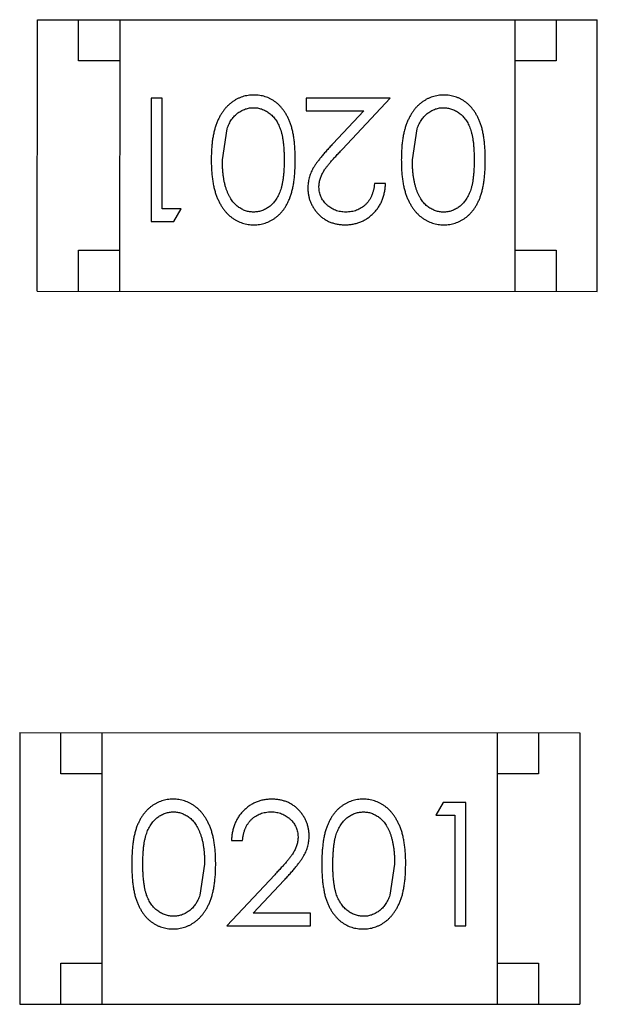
# Model space of a CAD drawing. Header units: inches. Extents: x -29 to 164, y -51 to 83.
# Tile 154 of 164: x 148.306 to 149.008, y 26.761 to 27.957. Entities that reach past the tile are written whole.
import ezdxf

# ---------------------------------------------------------------- set-up
doc = ezdxf.new("R2010")
doc.units = ezdxf.units.IN
doc.header["$LTSCALE"] = 1.21
doc.header["$MEASUREMENT"] = 0
doc.layers.get('0').update_dxf_attribs({"linetype": 'CONTINUOUS'})

msp = doc.modelspace()

# ---------------------------------------------------------------- linework, layer by layer
at = {"color": 7, "linetype": 'Continuous'}
for p, q in [((148.3277, 27.6269), (148.3278, 27.9569)), ((148.3278, 27.9569), (149.0078, 27.9568)), ((148.3778, 27.9069), (148.3778, 27.9569)), ((148.4278, 27.9569), (148.4277, 27.6269)), ((148.9078, 27.9568), (148.9077, 27.6268)), ((148.9578, 27.9568), (148.9578, 27.9068)), ((149.0077, 27.6268), (149.0078, 27.9568)), ((148.4278, 27.9069), (148.3778, 27.9069)), ((148.9578, 27.9068), (148.9078, 27.9068)), ((148.466, 27.8616), (148.4659, 27.7116)), ((148.4794, 27.8616), (148.466, 27.8616)), ((148.4794, 27.727), (148.4794, 27.8616)), ((148.6544, 27.8615), (148.6544, 27.8462)), ((148.7563, 27.8615), (148.6544, 27.8615)), ((148.6982, 27.7995), (148.7563, 27.8615)), ((148.6544, 27.8462), (148.7242, 27.8461)), ((148.7242, 27.8461), (148.6867, 27.8061)), ((148.5525, 27.7866), (148.5582, 27.8243)), ((148.7832, 27.7865), (148.7889, 27.8242)), ((148.7505, 27.7577), (148.7371, 27.7577)), ((148.5025, 27.727), (148.4794, 27.727)), ((148.4937, 27.7116), (148.5025, 27.727)), ((148.4659, 27.7116), (148.4937, 27.7116)), ((148.3777, 27.6269), (148.3777, 27.6769)), ((148.3777, 27.6769), (148.4277, 27.6769)), ((148.9077, 27.6768), (148.9577, 27.6768)), ((148.9577, 27.6768), (148.9577, 27.6268)), ((148.3277, 27.6269), (149.0077, 27.6268)), ((148.3064, 27.0907), (148.3064, 26.7607)), ((148.3064, 27.0907), (148.9864, 27.0906)), ((148.3564, 27.0407), (148.3564, 27.0907)), ((148.4064, 26.7607), (148.4064, 27.0907)), ((148.8864, 26.7606), (148.8864, 27.0906)), ((148.9364, 27.0906), (148.9364, 27.0406)), ((148.9864, 27.0906), (148.9864, 26.7606)), ((148.4064, 27.0407), (148.3564, 27.0407)), ((148.9364, 27.0406), (148.8864, 27.0406)), ((148.8205, 27.0059), (148.8117, 26.9905)), ((148.8482, 27.0059), (148.8205, 27.0059)), ((148.8482, 26.8559), (148.8482, 27.0059)), ((148.8117, 26.9905), (148.8348, 26.9905)), ((148.8348, 26.9905), (148.8347, 26.8559)), ((148.5636, 26.9598), (148.5771, 26.9598)), ((148.5309, 26.931), (148.5252, 26.8933)), ((148.7617, 26.9309), (148.756, 26.8932)), ((148.616, 26.918), (148.5578, 26.856)), ((148.5899, 26.8713), (148.6275, 26.9114)), ((148.6597, 26.8713), (148.5899, 26.8713)), ((148.6597, 26.8559), (148.6597, 26.8713)), ((148.5578, 26.856), (148.6597, 26.8559)), ((148.8347, 26.8559), (148.8482, 26.8559)), ((148.3564, 26.7607), (148.3564, 26.8107)), ((148.3564, 26.8107), (148.4064, 26.8107)), ((148.8864, 26.8106), (148.9364, 26.8106)), ((148.9364, 26.8106), (148.9364, 26.7606)), ((148.3064, 26.7607), (148.9864, 26.7606))]:
    msp.add_line(p, q, dxfattribs=at)
for points, knots in [([(148.5908, 27.8654), (148.5896, 27.8654), (148.5872, 27.8654), (148.5837, 27.8649), (148.5803, 27.8643), (148.5769, 27.8633), (148.5737, 27.8621), (148.5705, 27.8607), (148.5674, 27.8589), (148.5644, 27.8569), (148.5615, 27.8547), (148.5588, 27.8521), (148.5562, 27.8494), (148.5538, 27.8463), (148.5515, 27.843), (148.5494, 27.8395), (148.5475, 27.8357), (148.5457, 27.8316), (148.5441, 27.8272), (148.5428, 27.8225), (148.5416, 27.8174), (148.5406, 27.8119), (148.5399, 27.8061), (148.5394, 27.7999), (148.5391, 27.7934), (148.539, 27.7889), (148.539, 27.7866)], [0, 0, 0, 0, 0.033824, 0.067298, 0.10028, 0.133019, 0.165736, 0.198792, 0.232372, 0.266409, 0.301016, 0.336196, 0.371972, 0.408574, 0.446394, 0.485225, 0.525372, 0.567224, 0.611081, 0.65775, 0.70702, 0.759235, 0.814484, 0.873227, 0.934937, 1, 1, 1, 1]), ([(148.6409, 27.7866), (148.6409, 27.789), (148.6409, 27.7936), (148.6406, 27.8004), (148.6401, 27.8068), (148.6394, 27.8127), (148.6385, 27.8182), (148.6374, 27.8234), (148.6361, 27.8281), (148.6346, 27.8324), (148.6329, 27.8364), (148.631, 27.8402), (148.629, 27.8436), (148.6268, 27.8468), (148.6245, 27.8498), (148.6221, 27.8525), (148.6194, 27.855), (148.6166, 27.8572), (148.6137, 27.8591), (148.6107, 27.8608), (148.6076, 27.8622), (148.6044, 27.8634), (148.6011, 27.8643), (148.5978, 27.8649), (148.5943, 27.8653), (148.592, 27.8654), (148.5908, 27.8654)], [0, 0, 0, 0, 0.068113, 0.132564, 0.193427, 0.250218, 0.303569, 0.353576, 0.400235, 0.443586, 0.484619, 0.524292, 0.56238, 0.599049, 0.63494, 0.669782, 0.704009, 0.737842, 0.771098, 0.803896, 0.836415, 0.868639, 0.900715, 0.933378, 0.966213, 1, 1, 1, 1]), ([(148.8216, 27.8654), (148.8204, 27.8653), (148.818, 27.8653), (148.8145, 27.8649), (148.8111, 27.8642), (148.8077, 27.8633), (148.8045, 27.8621), (148.8012, 27.8606), (148.7982, 27.8589), (148.7951, 27.8569), (148.7923, 27.8546), (148.7895, 27.8521), (148.7869, 27.8493), (148.7845, 27.8463), (148.7823, 27.843), (148.7802, 27.8394), (148.7783, 27.8356), (148.7765, 27.8315), (148.7749, 27.8272), (148.7736, 27.8224), (148.7724, 27.8173), (148.7714, 27.8119), (148.7707, 27.8061), (148.7702, 27.7999), (148.7699, 27.7933), (148.7698, 27.7889), (148.7698, 27.7866)], [0, 0, 0, 0, 0.033824, 0.067298, 0.10028, 0.133019, 0.165736, 0.198792, 0.232372, 0.266409, 0.301016, 0.336196, 0.371972, 0.408574, 0.446394, 0.485225, 0.525372, 0.567224, 0.611081, 0.65775, 0.70702, 0.759235, 0.814484, 0.873227, 0.934937, 1, 1, 1, 1]), ([(148.8717, 27.7866), (148.8717, 27.7889), (148.8717, 27.7936), (148.8714, 27.8004), (148.8709, 27.8067), (148.8701, 27.8127), (148.8692, 27.8182), (148.8682, 27.8233), (148.8669, 27.8281), (148.8654, 27.8324), (148.8637, 27.8364), (148.8618, 27.8401), (148.8598, 27.8436), (148.8576, 27.8468), (148.8553, 27.8498), (148.8528, 27.8525), (148.8502, 27.8549), (148.8474, 27.8571), (148.8445, 27.859), (148.8415, 27.8607), (148.8384, 27.8622), (148.8352, 27.8633), (148.8319, 27.8642), (148.8285, 27.8649), (148.8251, 27.8653), (148.8228, 27.8653), (148.8216, 27.8654)], [0, 0, 0, 0, 0.068113, 0.132564, 0.193427, 0.250218, 0.303569, 0.353576, 0.400235, 0.443586, 0.484619, 0.524292, 0.56238, 0.599049, 0.63494, 0.669782, 0.704009, 0.737842, 0.771098, 0.803896, 0.836415, 0.868639, 0.900715, 0.933378, 0.966213, 1, 1, 1, 1]), ([(148.5582, 27.8243), (148.5586, 27.8253), (148.5593, 27.8274), (148.5606, 27.8303), (148.5621, 27.833), (148.5637, 27.8356), (148.5655, 27.8379), (148.5673, 27.84), (148.5693, 27.8419), (148.5721, 27.8442), (148.5758, 27.8465), (148.5805, 27.8485), (148.5854, 27.8498), (148.5887, 27.85), (148.5904, 27.85)], [0, 0, 0, 0, 0.075949, 0.148549, 0.218996, 0.286119, 0.351826, 0.416074, 0.478265, 0.540325, 0.660405, 0.774606, 0.887187, 1, 1, 1, 1]), ([(148.5904, 27.85), (148.592, 27.8499), (148.5953, 27.8498), (148.6002, 27.8485), (148.6049, 27.8464), (148.6087, 27.844), (148.6115, 27.8417), (148.6136, 27.8398), (148.6155, 27.8376), (148.6173, 27.8353), (148.6189, 27.8328), (148.6203, 27.8301), (148.6217, 27.8272), (148.6229, 27.8241), (148.624, 27.8207), (148.625, 27.8169), (148.6257, 27.8128), (148.6264, 27.8083), (148.6269, 27.8034), (148.6272, 27.7981), (148.6275, 27.7924), (148.6275, 27.7886), (148.6275, 27.7866)], [0, 0, 0, 0, 0.060034, 0.120278, 0.182348, 0.247919, 0.281641, 0.315701, 0.350322, 0.385703, 0.421819, 0.459196, 0.497866, 0.538301, 0.58121, 0.628183, 0.679403, 0.734699, 0.794074, 0.858416, 0.927049, 1, 1, 1, 1]), ([(148.7889, 27.8242), (148.7893, 27.8253), (148.7901, 27.8273), (148.7914, 27.8303), (148.7929, 27.833), (148.7945, 27.8355), (148.7962, 27.8378), (148.7981, 27.84), (148.8001, 27.8419), (148.8029, 27.8441), (148.8066, 27.8465), (148.8113, 27.8485), (148.8161, 27.8498), (148.8195, 27.8499), (148.8211, 27.85)], [0, 0, 0, 0, 0.075949, 0.148549, 0.218996, 0.286119, 0.351826, 0.416074, 0.478265, 0.540325, 0.660405, 0.774606, 0.887187, 1, 1, 1, 1]), ([(148.8211, 27.85), (148.8228, 27.8499), (148.8261, 27.8497), (148.8309, 27.8484), (148.8357, 27.8463), (148.8395, 27.844), (148.8423, 27.8417), (148.8444, 27.8397), (148.8462, 27.8376), (148.848, 27.8353), (148.8497, 27.8328), (148.8511, 27.8301), (148.8525, 27.8272), (148.8537, 27.824), (148.8548, 27.8206), (148.8557, 27.8169), (148.8565, 27.8127), (148.8572, 27.8082), (148.8576, 27.8033), (148.858, 27.798), (148.8582, 27.7924), (148.8582, 27.7885), (148.8582, 27.7865)], [0, 0, 0, 0, 0.060034, 0.120278, 0.182348, 0.247919, 0.281641, 0.315701, 0.350322, 0.385703, 0.421819, 0.459196, 0.497866, 0.538301, 0.58121, 0.628183, 0.679403, 0.734699, 0.794074, 0.858416, 0.927049, 1, 1, 1, 1]), ([(148.6867, 27.8061), (148.6852, 27.8046), (148.6825, 27.8016), (148.6785, 27.7972), (148.675, 27.7931), (148.6718, 27.7892), (148.6689, 27.7856), (148.6664, 27.7822), (148.6643, 27.7791), (148.662, 27.7753), (148.6597, 27.7705), (148.6578, 27.7646), (148.6565, 27.7585), (148.6564, 27.7544), (148.6563, 27.7523)], [0, 0, 0, 0, 0.09953, 0.192079, 0.277712, 0.357454, 0.429648, 0.495771, 0.555538, 0.608657, 0.707578, 0.804328, 0.901298, 1, 1, 1, 1]), ([(148.6698, 27.7535), (148.6698, 27.7551), (148.67, 27.7584), (148.671, 27.7631), (148.6727, 27.7678), (148.6747, 27.7716), (148.6767, 27.7747), (148.6786, 27.7774), (148.681, 27.7803), (148.6836, 27.7836), (148.6867, 27.7872), (148.6902, 27.791), (148.694, 27.7951), (148.6967, 27.798), (148.6982, 27.7995)], [0, 0, 0, 0, 0.088014, 0.174976, 0.2638, 0.355443, 0.406413, 0.465519, 0.533076, 0.609353, 0.693899, 0.787171, 0.889197, 1, 1, 1, 1]), ([(148.539, 27.7866), (148.539, 27.7843), (148.5391, 27.7798), (148.5394, 27.7733), (148.5399, 27.7671), (148.5407, 27.7612), (148.5416, 27.7557), (148.5428, 27.7506), (148.5442, 27.7459), (148.5458, 27.7414), (148.5476, 27.7374), (148.5495, 27.7335), (148.5516, 27.73), (148.5539, 27.7267), (148.5563, 27.7236), (148.5588, 27.7209), (148.5616, 27.7183), (148.5644, 27.7161), (148.5674, 27.7141), (148.5705, 27.7124), (148.5737, 27.7109), (148.5769, 27.7098), (148.5803, 27.7088), (148.5837, 27.7082), (148.5872, 27.7078), (148.5896, 27.7077), (148.5908, 27.7077)], [0, 0, 0, 0, 0.065278, 0.127205, 0.186168, 0.241675, 0.294115, 0.343609, 0.390387, 0.434463, 0.476646, 0.517002, 0.555936, 0.593716, 0.630057, 0.665601, 0.700745, 0.734917, 0.768681, 0.802087, 0.834849, 0.867433, 0.900138, 0.932806, 0.966212, 1, 1, 1, 1]), ([(148.5903, 27.7231), (148.5887, 27.7232), (148.5854, 27.7234), (148.5805, 27.7246), (148.5759, 27.7267), (148.5721, 27.7291), (148.5693, 27.7314), (148.5672, 27.7334), (148.5653, 27.7356), (148.5635, 27.7381), (148.5618, 27.7408), (148.5602, 27.7437), (148.5588, 27.7469), (148.5575, 27.7503), (148.5563, 27.754), (148.5552, 27.7579), (148.5544, 27.7621), (148.5537, 27.7665), (148.5532, 27.7712), (148.5527, 27.7761), (148.5525, 27.7812), (148.5525, 27.7848), (148.5525, 27.7866)], [0, 0, 0, 0, 0.059689, 0.119507, 0.181075, 0.246162, 0.279894, 0.314468, 0.350403, 0.387474, 0.426147, 0.466624, 0.508745, 0.553328, 0.600058, 0.649177, 0.700552, 0.754894, 0.811825, 0.871514, 0.934319, 1, 1, 1, 1]), ([(148.6275, 27.7866), (148.6275, 27.7845), (148.6275, 27.7806), (148.6272, 27.775), (148.6269, 27.7697), (148.6263, 27.7648), (148.6257, 27.7603), (148.6249, 27.7561), (148.624, 27.7524), (148.6229, 27.749), (148.6217, 27.7458), (148.6203, 27.7429), (148.6188, 27.7402), (148.6172, 27.7377), (148.6154, 27.7354), (148.6135, 27.7333), (148.6115, 27.7313), (148.6087, 27.7291), (148.6049, 27.7267), (148.6002, 27.7246), (148.5953, 27.7234), (148.592, 27.7232), (148.5903, 27.7231)], [0, 0, 0, 0, 0.073302, 0.142286, 0.206253, 0.266017, 0.321612, 0.372532, 0.419497, 0.462398, 0.502825, 0.541489, 0.579034, 0.615143, 0.650298, 0.684912, 0.718701, 0.752189, 0.817245, 0.879117, 0.939613, 1, 1, 1, 1]), ([(148.5908, 27.7077), (148.592, 27.7077), (148.5943, 27.7078), (148.5977, 27.7082), (148.6011, 27.7088), (148.6044, 27.7098), (148.6076, 27.7109), (148.6107, 27.7124), (148.6138, 27.7141), (148.6167, 27.7161), (148.6195, 27.7183), (148.6222, 27.7207), (148.6247, 27.7234), (148.627, 27.7264), (148.6291, 27.7296), (148.6312, 27.7331), (148.633, 27.7368), (148.6347, 27.7407), (148.6361, 27.745), (148.6374, 27.7497), (148.6385, 27.7548), (148.6394, 27.7604), (148.6401, 27.7663), (148.6406, 27.7727), (148.6409, 27.7795), (148.6409, 27.7842), (148.6409, 27.7866)], [0, 0, 0, 0, 0.033742, 0.066533, 0.099153, 0.13154, 0.164087, 0.196563, 0.229707, 0.263315, 0.297504, 0.331686, 0.366482, 0.4021, 0.438958, 0.476748, 0.515985, 0.556589, 0.599519, 0.645765, 0.695487, 0.748721, 0.805687, 0.866754, 0.931405, 1, 1, 1, 1]), ([(148.7698, 27.7866), (148.7698, 27.7843), (148.7699, 27.7798), (148.7701, 27.7732), (148.7707, 27.767), (148.7714, 27.7612), (148.7724, 27.7557), (148.7735, 27.7506), (148.775, 27.7458), (148.7765, 27.7414), (148.7784, 27.7373), (148.7803, 27.7335), (148.7824, 27.7299), (148.7846, 27.7266), (148.7871, 27.7236), (148.7896, 27.7208), (148.7923, 27.7183), (148.7952, 27.7161), (148.7982, 27.7141), (148.8013, 27.7124), (148.8044, 27.7109), (148.8077, 27.7097), (148.811, 27.7088), (148.8145, 27.7081), (148.818, 27.7077), (148.8203, 27.7077), (148.8215, 27.7077)], [0, 0, 0, 0, 0.065278, 0.127205, 0.186168, 0.241675, 0.294115, 0.343609, 0.390387, 0.434463, 0.476646, 0.517002, 0.555936, 0.593716, 0.630057, 0.665601, 0.700745, 0.734917, 0.768681, 0.802087, 0.834849, 0.867433, 0.900138, 0.932806, 0.966212, 1, 1, 1, 1]), ([(148.8211, 27.7231), (148.8195, 27.7231), (148.8162, 27.7233), (148.8113, 27.7245), (148.8067, 27.7267), (148.8029, 27.729), (148.8, 27.7313), (148.798, 27.7333), (148.796, 27.7356), (148.7942, 27.738), (148.7926, 27.7407), (148.791, 27.7437), (148.7895, 27.7469), (148.7882, 27.7503), (148.7871, 27.754), (148.786, 27.7579), (148.7852, 27.762), (148.7844, 27.7665), (148.7839, 27.7711), (148.7835, 27.776), (148.7833, 27.7812), (148.7833, 27.7847), (148.7832, 27.7865)], [0, 0, 0, 0, 0.059689, 0.119507, 0.181075, 0.246162, 0.279894, 0.314468, 0.350403, 0.387474, 0.426147, 0.466624, 0.508745, 0.553328, 0.600058, 0.649177, 0.700552, 0.754894, 0.811825, 0.871514, 0.934319, 1, 1, 1, 1]), ([(148.8582, 27.7865), (148.8582, 27.7845), (148.8582, 27.7806), (148.858, 27.7749), (148.8576, 27.7696), (148.8571, 27.7647), (148.8565, 27.7602), (148.8557, 27.7561), (148.8548, 27.7523), (148.8537, 27.7489), (148.8524, 27.7458), (148.8511, 27.7429), (148.8496, 27.7402), (148.8479, 27.7377), (148.8462, 27.7354), (148.8443, 27.7332), (148.8423, 27.7313), (148.8394, 27.729), (148.8357, 27.7267), (148.831, 27.7245), (148.8261, 27.7233), (148.8228, 27.7231), (148.8211, 27.7231)], [0, 0, 0, 0, 0.073302, 0.142286, 0.206253, 0.266017, 0.321612, 0.372532, 0.419497, 0.462398, 0.502825, 0.541489, 0.579034, 0.615143, 0.650298, 0.684912, 0.718701, 0.752189, 0.817245, 0.879117, 0.939613, 1, 1, 1, 1]), ([(148.8215, 27.7077), (148.8227, 27.7077), (148.8251, 27.7077), (148.8285, 27.7081), (148.8319, 27.7088), (148.8352, 27.7097), (148.8384, 27.7109), (148.8415, 27.7124), (148.8445, 27.7141), (148.8475, 27.716), (148.8503, 27.7182), (148.853, 27.7207), (148.8554, 27.7234), (148.8578, 27.7264), (148.8599, 27.7296), (148.8619, 27.733), (148.8638, 27.7367), (148.8654, 27.7407), (148.8669, 27.745), (148.8682, 27.7497), (148.8693, 27.7548), (148.8702, 27.7603), (148.8709, 27.7663), (148.8714, 27.7727), (148.8717, 27.7795), (148.8717, 27.7842), (148.8717, 27.7866)], [0, 0, 0, 0, 0.033742, 0.066533, 0.099153, 0.13154, 0.164087, 0.196563, 0.229707, 0.263315, 0.297504, 0.331686, 0.366482, 0.4021, 0.438958, 0.476748, 0.515985, 0.556589, 0.599519, 0.645765, 0.695487, 0.748721, 0.805687, 0.866754, 0.931405, 1, 1, 1, 1]), ([(148.7016, 27.7077), (148.7033, 27.7077), (148.7066, 27.7078), (148.7114, 27.7085), (148.716, 27.7096), (148.7205, 27.7111), (148.7247, 27.7131), (148.7287, 27.7155), (148.7325, 27.7184), (148.7361, 27.7217), (148.7393, 27.7253), (148.7422, 27.7292), (148.7447, 27.7334), (148.7467, 27.7378), (148.7483, 27.7424), (148.7495, 27.7473), (148.7503, 27.7524), (148.7505, 27.7559), (148.7505, 27.7577)], [0, 0, 0, 0, 0.06445, 0.126725, 0.187421, 0.247417, 0.306749, 0.366595, 0.427749, 0.490235, 0.553031, 0.614805, 0.676505, 0.738096, 0.801021, 0.864897, 0.931209, 1, 1, 1, 1]), ([(148.7371, 27.7577), (148.737, 27.7563), (148.7367, 27.7537), (148.736, 27.75), (148.735, 27.7464), (148.7338, 27.7431), (148.7323, 27.74), (148.7305, 27.7371), (148.7285, 27.7345), (148.7263, 27.7321), (148.7238, 27.73), (148.7212, 27.7281), (148.7184, 27.7266), (148.7155, 27.7253), (148.7124, 27.7243), (148.7092, 27.7236), (148.7058, 27.7232), (148.7035, 27.7231), (148.7023, 27.7231)], [0, 0, 0, 0, 0.073648, 0.143686, 0.210962, 0.275557, 0.338064, 0.399311, 0.4594, 0.51934, 0.579024, 0.637809, 0.695959, 0.754122, 0.813113, 0.873453, 0.935561, 1, 1, 1, 1]), ([(148.6563, 27.7523), (148.6564, 27.7508), (148.6564, 27.7479), (148.657, 27.7436), (148.658, 27.7394), (148.6594, 27.7354), (148.6612, 27.7316), (148.6633, 27.7279), (148.6659, 27.7243), (148.6688, 27.7209), (148.672, 27.7178), (148.6755, 27.7151), (148.6793, 27.7128), (148.6833, 27.7109), (148.6875, 27.7095), (148.692, 27.7085), (148.6967, 27.7078), (148.7, 27.7077), (148.7016, 27.7077)], [0, 0, 0, 0, 0.06271, 0.123347, 0.183401, 0.242828, 0.302097, 0.36242, 0.423725, 0.487032, 0.550491, 0.612709, 0.674265, 0.73617, 0.799211, 0.863483, 0.930525, 1, 1, 1, 1]), ([(148.7023, 27.7231), (148.7012, 27.7231), (148.699, 27.7232), (148.6958, 27.7236), (148.6927, 27.7243), (148.6897, 27.7253), (148.6869, 27.7265), (148.6841, 27.7281), (148.6816, 27.7299), (148.6792, 27.732), (148.677, 27.7343), (148.6751, 27.7367), (148.6734, 27.7393), (148.6721, 27.7419), (148.671, 27.7446), (148.6703, 27.7475), (148.6699, 27.7505), (148.6698, 27.7525), (148.6698, 27.7535)], [0, 0, 0, 0, 0.068027, 0.133505, 0.19695, 0.26027, 0.322741, 0.384982, 0.448465, 0.513424, 0.578224, 0.640011, 0.700094, 0.760067, 0.819012, 0.877878, 0.938035, 1, 1, 1, 1]), ([(148.4926, 27.0098), (148.4914, 27.0098), (148.4891, 27.0098), (148.4856, 27.0094), (148.4823, 27.0087), (148.479, 27.0078), (148.4758, 27.0066), (148.4726, 27.0051), (148.4696, 27.0034), (148.4667, 27.0015), (148.4639, 26.9993), (148.4612, 26.9968), (148.4587, 26.9941), (148.4564, 26.9911), (148.4542, 26.9879), (148.4522, 26.9845), (148.4504, 26.9808), (148.4487, 26.9768), (148.4472, 26.9725), (148.446, 26.9678), (148.4448, 26.9627), (148.444, 26.9572), (148.4433, 26.9512), (148.4428, 26.9448), (148.4425, 26.938), (148.4425, 26.9333), (148.4424, 26.9309)], [0, 0, 0, 0, 0.033742, 0.066533, 0.099153, 0.13154, 0.164087, 0.196563, 0.229707, 0.263315, 0.297504, 0.331686, 0.366482, 0.4021, 0.438958, 0.476748, 0.515985, 0.556589, 0.599519, 0.645765, 0.695487, 0.748721, 0.805687, 0.866754, 0.931405, 1, 1, 1, 1]), ([(148.5444, 26.9309), (148.5443, 26.9332), (148.5443, 26.9377), (148.544, 26.9443), (148.5435, 26.9505), (148.5427, 26.9563), (148.5418, 26.9618), (148.5406, 26.9669), (148.5392, 26.9717), (148.5376, 26.9761), (148.5358, 26.9802), (148.5339, 26.984), (148.5317, 26.9876), (148.5295, 26.9909), (148.5271, 26.9939), (148.5245, 26.9967), (148.5218, 26.9992), (148.5189, 27.0014), (148.516, 27.0034), (148.5129, 27.0051), (148.5097, 27.0066), (148.5064, 27.0078), (148.5031, 27.0087), (148.4997, 27.0094), (148.4962, 27.0098), (148.4938, 27.0098), (148.4926, 27.0098)], [0, 0, 0, 0, 0.065278, 0.127205, 0.186168, 0.241675, 0.294115, 0.343609, 0.390387, 0.434463, 0.476646, 0.517002, 0.555936, 0.593716, 0.630057, 0.665601, 0.700745, 0.734917, 0.768681, 0.802087, 0.834849, 0.867433, 0.900138, 0.932806, 0.966212, 1, 1, 1, 1]), ([(148.6125, 27.0098), (148.6109, 27.0098), (148.6076, 27.0097), (148.6027, 27.009), (148.5981, 27.0079), (148.5937, 27.0064), (148.5895, 27.0044), (148.5854, 27.002), (148.5816, 26.9991), (148.5781, 26.9958), (148.5748, 26.9922), (148.5719, 26.9883), (148.5695, 26.9841), (148.5675, 26.9797), (148.5658, 26.9751), (148.5647, 26.9702), (148.5639, 26.9651), (148.5637, 26.9616), (148.5636, 26.9598)], [0, 0, 0, 0, 0.06445, 0.126725, 0.187421, 0.247417, 0.306749, 0.366595, 0.427749, 0.490235, 0.553031, 0.614805, 0.676505, 0.738096, 0.801021, 0.864897, 0.931209, 1, 1, 1, 1]), ([(148.6578, 26.9652), (148.6578, 26.9667), (148.6577, 26.9696), (148.6571, 26.9739), (148.6561, 26.9781), (148.6548, 26.9821), (148.653, 26.9859), (148.6508, 26.9896), (148.6483, 26.9932), (148.6453, 26.9966), (148.6422, 26.9997), (148.6386, 27.0024), (148.6349, 27.0047), (148.6309, 27.0066), (148.6266, 27.008), (148.6221, 27.009), (148.6174, 27.0097), (148.6142, 27.0098), (148.6125, 27.0098)], [0, 0, 0, 0, 0.06271, 0.123347, 0.183401, 0.242828, 0.302097, 0.36242, 0.423725, 0.487032, 0.550491, 0.612709, 0.674265, 0.73617, 0.799211, 0.863483, 0.930525, 1, 1, 1, 1]), ([(148.7234, 27.0098), (148.7222, 27.0098), (148.7199, 27.0097), (148.7164, 27.0093), (148.713, 27.0087), (148.7097, 27.0077), (148.7065, 27.0066), (148.7034, 27.0051), (148.7004, 27.0034), (148.6974, 27.0014), (148.6946, 26.9992), (148.6919, 26.9968), (148.6895, 26.994), (148.6872, 26.9911), (148.685, 26.9879), (148.683, 26.9844), (148.6812, 26.9807), (148.6795, 26.9768), (148.678, 26.9725), (148.6767, 26.9678), (148.6756, 26.9627), (148.6748, 26.9571), (148.6741, 26.9511), (148.6736, 26.9448), (148.6733, 26.938), (148.6732, 26.9333), (148.6732, 26.9309)], [0, 0, 0, 0, 0.033742, 0.066533, 0.099153, 0.13154, 0.164087, 0.196563, 0.229707, 0.263315, 0.297504, 0.331686, 0.366482, 0.4021, 0.438958, 0.476748, 0.515985, 0.556589, 0.599519, 0.645765, 0.695487, 0.748721, 0.805687, 0.866754, 0.931405, 1, 1, 1, 1]), ([(148.7751, 26.9309), (148.7751, 26.9332), (148.7751, 26.9377), (148.7748, 26.9442), (148.7742, 26.9504), (148.7735, 26.9563), (148.7725, 26.9617), (148.7714, 26.9669), (148.77, 26.9716), (148.7684, 26.976), (148.7665, 26.9801), (148.7646, 26.984), (148.7625, 26.9875), (148.7603, 26.9908), (148.7579, 26.9939), (148.7553, 26.9966), (148.7526, 26.9992), (148.7497, 27.0014), (148.7467, 27.0034), (148.7436, 27.0051), (148.7405, 27.0065), (148.7372, 27.0077), (148.7339, 27.0087), (148.7304, 27.0093), (148.7269, 27.0097), (148.7246, 27.0098), (148.7234, 27.0098)], [0, 0, 0, 0, 0.065278, 0.127205, 0.186168, 0.241675, 0.294115, 0.343609, 0.390387, 0.434463, 0.476646, 0.517002, 0.555936, 0.593716, 0.630057, 0.665601, 0.700745, 0.734917, 0.768681, 0.802087, 0.834849, 0.867433, 0.900138, 0.932806, 0.966212, 1, 1, 1, 1]), ([(148.4559, 26.931), (148.4559, 26.933), (148.4559, 26.9369), (148.4562, 26.9426), (148.4565, 26.9479), (148.457, 26.9528), (148.4576, 26.9573), (148.4585, 26.9614), (148.4594, 26.9652), (148.4605, 26.9686), (148.4617, 26.9717), (148.4631, 26.9746), (148.4646, 26.9773), (148.4662, 26.9798), (148.468, 26.9821), (148.4698, 26.9843), (148.4719, 26.9862), (148.4747, 26.9885), (148.4785, 26.9908), (148.4832, 26.993), (148.4881, 26.9942), (148.4914, 26.9944), (148.4931, 26.9944)], [0, 0, 0, 0, 0.073302, 0.142286, 0.206253, 0.266017, 0.321612, 0.372532, 0.419497, 0.462398, 0.502825, 0.541489, 0.579034, 0.615143, 0.650298, 0.684912, 0.718701, 0.752189, 0.817245, 0.879117, 0.939613, 1, 1, 1, 1]), ([(148.4931, 26.9944), (148.4947, 26.9944), (148.498, 26.9942), (148.5028, 26.9929), (148.5075, 26.9908), (148.5112, 26.9885), (148.5141, 26.9862), (148.5161, 26.9842), (148.5181, 26.9819), (148.5199, 26.9795), (148.5216, 26.9767), (148.5231, 26.9738), (148.5246, 26.9706), (148.5259, 26.9672), (148.5271, 26.9635), (148.5282, 26.9596), (148.529, 26.9554), (148.5297, 26.951), (148.5302, 26.9464), (148.5307, 26.9415), (148.5308, 26.9363), (148.5309, 26.9328), (148.5309, 26.931)], [0, 0, 0, 0, 0.059689, 0.119507, 0.181075, 0.246162, 0.279894, 0.314468, 0.350403, 0.387474, 0.426147, 0.466624, 0.508745, 0.553328, 0.600058, 0.649177, 0.700552, 0.754894, 0.811825, 0.871514, 0.934319, 1, 1, 1, 1]), ([(148.5771, 26.9598), (148.5772, 26.9611), (148.5774, 26.9637), (148.5782, 26.9675), (148.5791, 26.9711), (148.5804, 26.9744), (148.5819, 26.9775), (148.5836, 26.9803), (148.5856, 26.983), (148.5879, 26.9854), (148.5903, 26.9875), (148.593, 26.9894), (148.5957, 26.9909), (148.5987, 26.9922), (148.6017, 26.9932), (148.605, 26.9939), (148.6084, 26.9943), (148.6107, 26.9944), (148.6118, 26.9944)], [0, 0, 0, 0, 0.073648, 0.143686, 0.210962, 0.275557, 0.338064, 0.399311, 0.4594, 0.51934, 0.579024, 0.637809, 0.695959, 0.754122, 0.813113, 0.873453, 0.935561, 1, 1, 1, 1]), ([(148.6118, 26.9944), (148.613, 26.9944), (148.6152, 26.9943), (148.6184, 26.9939), (148.6215, 26.9932), (148.6245, 26.9922), (148.6273, 26.9909), (148.63, 26.9894), (148.6326, 26.9876), (148.635, 26.9855), (148.6372, 26.9832), (148.6391, 26.9808), (148.6407, 26.9782), (148.6421, 26.9756), (148.6431, 26.9729), (148.6438, 26.97), (148.6443, 26.967), (148.6443, 26.965), (148.6444, 26.964)], [0, 0, 0, 0, 0.068027, 0.133505, 0.19695, 0.26027, 0.322741, 0.384982, 0.448465, 0.513424, 0.578224, 0.640011, 0.700094, 0.760067, 0.819012, 0.877878, 0.938035, 1, 1, 1, 1]), ([(148.6867, 26.9309), (148.6867, 26.933), (148.6867, 26.9369), (148.687, 26.9425), (148.6873, 26.9478), (148.6878, 26.9527), (148.6884, 26.9572), (148.6892, 26.9614), (148.6901, 26.9651), (148.6912, 26.9685), (148.6925, 26.9717), (148.6938, 26.9746), (148.6953, 26.9773), (148.697, 26.9798), (148.6987, 26.9821), (148.7006, 26.9842), (148.7026, 26.9862), (148.7055, 26.9884), (148.7092, 26.9908), (148.7139, 26.9929), (148.7188, 26.9941), (148.7222, 26.9943), (148.7238, 26.9944)], [0, 0, 0, 0, 0.073302, 0.142286, 0.206253, 0.266017, 0.321612, 0.372532, 0.419497, 0.462398, 0.502825, 0.541489, 0.579034, 0.615143, 0.650298, 0.684912, 0.718701, 0.752189, 0.817245, 0.879117, 0.939613, 1, 1, 1, 1]), ([(148.7238, 26.9944), (148.7255, 26.9943), (148.7287, 26.9941), (148.7336, 26.9929), (148.7383, 26.9907), (148.742, 26.9884), (148.7449, 26.9861), (148.7469, 26.9841), (148.7489, 26.9819), (148.7507, 26.9794), (148.7524, 26.9767), (148.7539, 26.9737), (148.7554, 26.9706), (148.7567, 26.9672), (148.7578, 26.9635), (148.7589, 26.9596), (148.7597, 26.9554), (148.7605, 26.951), (148.761, 26.9463), (148.7614, 26.9414), (148.7616, 26.9363), (148.7616, 26.9327), (148.7617, 26.9309)], [0, 0, 0, 0, 0.059689, 0.119507, 0.181075, 0.246162, 0.279894, 0.314468, 0.350403, 0.387474, 0.426147, 0.466624, 0.508745, 0.553328, 0.600058, 0.649177, 0.700552, 0.754894, 0.811825, 0.871514, 0.934319, 1, 1, 1, 1]), ([(148.6275, 26.9114), (148.6289, 26.9129), (148.6317, 26.9159), (148.6356, 26.9202), (148.6392, 26.9244), (148.6424, 26.9283), (148.6452, 26.9319), (148.6477, 26.9353), (148.6498, 26.9384), (148.6521, 26.9422), (148.6545, 26.947), (148.6564, 26.9529), (148.6576, 26.959), (148.6578, 26.9631), (148.6578, 26.9652)], [0, 0, 0, 0, 0.09953, 0.192079, 0.277712, 0.357454, 0.429648, 0.495771, 0.555538, 0.608657, 0.707578, 0.804328, 0.901298, 1, 1, 1, 1]), ([(148.6444, 26.964), (148.6443, 26.9624), (148.6442, 26.9591), (148.6431, 26.9544), (148.6414, 26.9497), (148.6395, 26.9459), (148.6374, 26.9428), (148.6355, 26.9401), (148.6332, 26.9372), (148.6305, 26.9339), (148.6274, 26.9303), (148.624, 26.9265), (148.6201, 26.9224), (148.6174, 26.9195), (148.616, 26.918)], [0, 0, 0, 0, 0.088014, 0.174976, 0.2638, 0.355443, 0.406413, 0.465519, 0.533076, 0.609353, 0.693899, 0.787171, 0.889197, 1, 1, 1, 1]), ([(148.4424, 26.9309), (148.4425, 26.9285), (148.4425, 26.9239), (148.4428, 26.9171), (148.4433, 26.9108), (148.444, 26.9048), (148.4449, 26.8993), (148.446, 26.8942), (148.4473, 26.8894), (148.4488, 26.8851), (148.4505, 26.8811), (148.4523, 26.8774), (148.4544, 26.8739), (148.4565, 26.8707), (148.4588, 26.8677), (148.4613, 26.865), (148.464, 26.8626), (148.4667, 26.8604), (148.4697, 26.8585), (148.4727, 26.8568), (148.4758, 26.8553), (148.479, 26.8542), (148.4822, 26.8533), (148.4856, 26.8526), (148.4891, 26.8522), (148.4914, 26.8522), (148.4926, 26.8521)], [0, 0, 0, 0, 0.068113, 0.132564, 0.193427, 0.250218, 0.303569, 0.353576, 0.400235, 0.443586, 0.484619, 0.524292, 0.56238, 0.599049, 0.63494, 0.669782, 0.704009, 0.737842, 0.771098, 0.803896, 0.836415, 0.868639, 0.900715, 0.933378, 0.966213, 1, 1, 1, 1]), ([(148.493, 26.8675), (148.4914, 26.8676), (148.4881, 26.8678), (148.4832, 26.8691), (148.4785, 26.8711), (148.4747, 26.8735), (148.4718, 26.8758), (148.4698, 26.8777), (148.4679, 26.8799), (148.4661, 26.8822), (148.4645, 26.8847), (148.463, 26.8874), (148.4617, 26.8903), (148.4604, 26.8934), (148.4593, 26.8969), (148.4584, 26.9006), (148.4577, 26.9048), (148.457, 26.9093), (148.4565, 26.9142), (148.4562, 26.9194), (148.4559, 26.9251), (148.4559, 26.929), (148.4559, 26.931)], [0, 0, 0, 0, 0.060034, 0.120278, 0.182348, 0.247919, 0.281641, 0.315701, 0.350322, 0.385703, 0.421819, 0.459196, 0.497866, 0.538301, 0.58121, 0.628183, 0.679403, 0.734699, 0.794074, 0.858416, 0.927049, 1, 1, 1, 1]), ([(148.4926, 26.8521), (148.4938, 26.8522), (148.4961, 26.8522), (148.4997, 26.8526), (148.5031, 26.8533), (148.5064, 26.8542), (148.5097, 26.8554), (148.5129, 26.8569), (148.516, 26.8586), (148.519, 26.8606), (148.5219, 26.8629), (148.5246, 26.8654), (148.5272, 26.8682), (148.5296, 26.8712), (148.5319, 26.8745), (148.534, 26.8781), (148.5359, 26.8819), (148.5377, 26.8859), (148.5393, 26.8903), (148.5406, 26.8951), (148.5418, 26.9002), (148.5427, 26.9056), (148.5434, 26.9114), (148.544, 26.9176), (148.5443, 26.9241), (148.5443, 26.9286), (148.5444, 26.9309)], [0, 0, 0, 0, 0.033824, 0.067298, 0.10028, 0.133019, 0.165736, 0.198792, 0.232372, 0.266409, 0.301016, 0.336196, 0.371972, 0.408574, 0.446394, 0.485225, 0.525372, 0.567224, 0.611081, 0.65775, 0.70702, 0.759235, 0.814484, 0.873227, 0.934937, 1, 1, 1, 1]), ([(148.6732, 26.9309), (148.6732, 26.9285), (148.6732, 26.9239), (148.6736, 26.9171), (148.674, 26.9107), (148.6748, 26.9048), (148.6757, 26.8993), (148.6767, 26.8941), (148.678, 26.8894), (148.6796, 26.8851), (148.6813, 26.8811), (148.6831, 26.8773), (148.6851, 26.8739), (148.6873, 26.8707), (148.6896, 26.8677), (148.6921, 26.865), (148.6947, 26.8625), (148.6975, 26.8603), (148.7004, 26.8584), (148.7035, 26.8567), (148.7065, 26.8553), (148.7097, 26.8541), (148.713, 26.8532), (148.7164, 26.8526), (148.7198, 26.8521), (148.7222, 26.8521), (148.7233, 26.8521)], [0, 0, 0, 0, 0.068113, 0.132564, 0.193427, 0.250218, 0.303569, 0.353576, 0.400235, 0.443586, 0.484619, 0.524292, 0.56238, 0.599049, 0.63494, 0.669782, 0.704009, 0.737842, 0.771098, 0.803896, 0.836415, 0.868639, 0.900715, 0.933378, 0.966213, 1, 1, 1, 1]), ([(148.7238, 26.8675), (148.7221, 26.8676), (148.7188, 26.8677), (148.714, 26.869), (148.7092, 26.8711), (148.7055, 26.8735), (148.7026, 26.8758), (148.7006, 26.8777), (148.6987, 26.8799), (148.6969, 26.8822), (148.6953, 26.8847), (148.6938, 26.8874), (148.6924, 26.8903), (148.6912, 26.8934), (148.6901, 26.8968), (148.6892, 26.9006), (148.6884, 26.9047), (148.6878, 26.9092), (148.6873, 26.9141), (148.6869, 26.9194), (148.6867, 26.925), (148.6867, 26.9289), (148.6867, 26.9309)], [0, 0, 0, 0, 0.060034, 0.120278, 0.182348, 0.247919, 0.281641, 0.315701, 0.350322, 0.385703, 0.421819, 0.459196, 0.497866, 0.538301, 0.58121, 0.628183, 0.679403, 0.734699, 0.794074, 0.858416, 0.927049, 1, 1, 1, 1]), ([(148.7233, 26.8521), (148.7245, 26.8521), (148.7269, 26.8521), (148.7304, 26.8526), (148.7339, 26.8532), (148.7372, 26.8542), (148.7405, 26.8554), (148.7437, 26.8568), (148.7468, 26.8586), (148.7498, 26.8606), (148.7527, 26.8628), (148.7554, 26.8653), (148.758, 26.8681), (148.7604, 26.8712), (148.7627, 26.8745), (148.7647, 26.878), (148.7667, 26.8818), (148.7684, 26.8859), (148.7701, 26.8903), (148.7714, 26.895), (148.7725, 26.9001), (148.7735, 26.9056), (148.7742, 26.9114), (148.7748, 26.9176), (148.775, 26.9241), (148.7751, 26.9286), (148.7751, 26.9309)], [0, 0, 0, 0, 0.033824, 0.067298, 0.10028, 0.133019, 0.165736, 0.198792, 0.232372, 0.266409, 0.301016, 0.336196, 0.371972, 0.408574, 0.446394, 0.485225, 0.525372, 0.567224, 0.611081, 0.65775, 0.70702, 0.759235, 0.814484, 0.873227, 0.934937, 1, 1, 1, 1]), ([(148.5252, 26.8933), (148.5248, 26.8922), (148.5241, 26.8902), (148.5227, 26.8872), (148.5213, 26.8845), (148.5197, 26.882), (148.5179, 26.8797), (148.5161, 26.8775), (148.5141, 26.8756), (148.5113, 26.8734), (148.5076, 26.871), (148.5029, 26.869), (148.498, 26.8677), (148.4947, 26.8676), (148.493, 26.8675)], [0, 0, 0, 0, 0.075949, 0.148549, 0.218996, 0.286119, 0.351826, 0.416074, 0.478265, 0.540325, 0.660405, 0.774606, 0.887187, 1, 1, 1, 1]), ([(148.756, 26.8932), (148.7556, 26.8922), (148.7548, 26.8901), (148.7535, 26.8872), (148.752, 26.8845), (148.7504, 26.8819), (148.7487, 26.8796), (148.7468, 26.8775), (148.7448, 26.8756), (148.742, 26.8733), (148.7383, 26.871), (148.7336, 26.869), (148.7288, 26.8677), (148.7255, 26.8675), (148.7238, 26.8675)], [0, 0, 0, 0, 0.075949, 0.148549, 0.218996, 0.286119, 0.351826, 0.416074, 0.478265, 0.540325, 0.660405, 0.774606, 0.887187, 1, 1, 1, 1])]:
    msp.add_open_spline(points, degree=3, knots=knots, dxfattribs=at)

doc.saveas('drawing.dxf')
